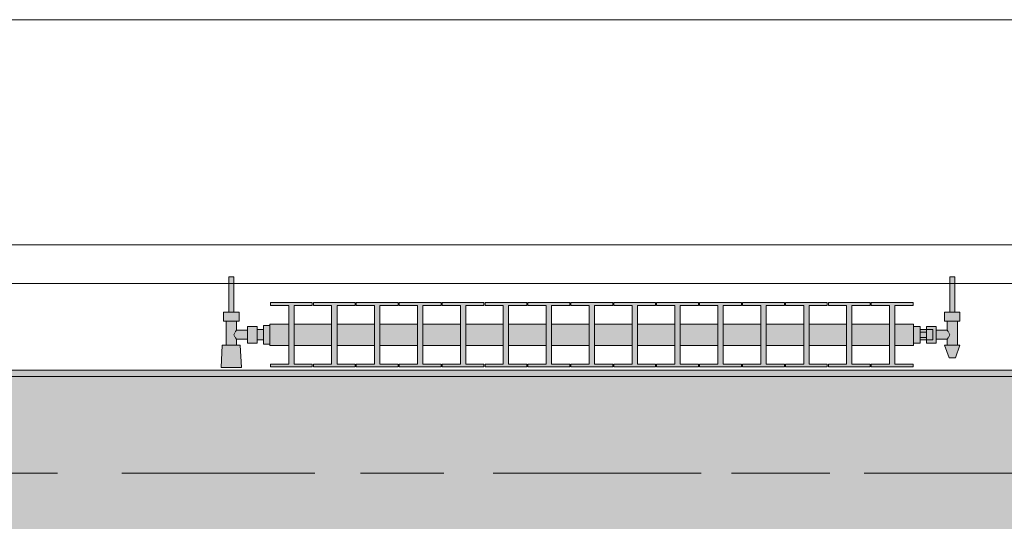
# Model space of a CAD drawing. Header units: metres. Extents: x -3.6 to 84.5, y -11 to 16.8.
# Tile 149 of 256: x 23.021 to 24.551, y 13.075 to 13.855. Entities that reach past the tile are written whole.
import ezdxf

# ---------------------------------------------------------------- set-up
doc = ezdxf.new("R2010")
doc.units = ezdxf.units.M
doc.header["$MEASUREMENT"] = 0
doc.linetypes.add('Achse', pattern=[0.2, 0.1, -0.05, 0, -0.05])
doc.linetypes.add('Strichlinie doppelt', pattern=[0.546806, 0.264583, -0.105833, 0.070556, -0.105833])
for name, color, linetype in [('451 - Universal.Achsen Raster', 7, 'Continuous'), ('604 - Struktur.Wand Aussen', 7, 'Continuous'), ('608 - Struktur.Träger', 7, 'Continuous'), ('801 - HKLSE.Heizung_ Klima_ Lüftung', 7, 'Continuous'), ('Neubau_653 - Abdeckung.TB Verkofferung', 7, 'Continuous')]:
    doc.layers.add(name, color=color, linetype=linetype)

msp = doc.modelspace()

# ---------------------------------------------------------------- hatches: boundary and pattern name
at = {"layer": '608 - Struktur.Träger', "linetype": 'Continuous', "lineweight": 0, "true_color": 0x000000}
h = msp.add_hatch(dxfattribs=at)
h.set_pattern_fill('Gips_0001', color=18, style=0, pattern_type=2)
h.set_pattern_definition([(45, (0, 0), (-0.01767767, 0.01767767), [0, -0.025])])
h.paths.add_polyline_path([(22.29, 13.31), (22.29, 13.3), (25.57, 13.3), (25.57, 13.31)])
h = msp.add_hatch(dxfattribs=at)
h.set_pattern_fill('Beton__Stahlbeton_0001', color=18, style=0, pattern_type=2)
h.set_pattern_definition([(45, (0, 0), (-0.0848528, 0.0848528), []), (45, (-0.04243, 0.04243), (-0.0848528, 0.0848528), [0.09, -0.03])])
h.paths.add_polyline_path([(15.09, 13.3), (14.78, 13.3), (14.78, 13), (15.09, 13), (18.37, 13), (18.69, 13), (21.97, 13), (22.29, 13), (25.57, 13), (25.89, 13), (29.17, 13), (29.49, 13), (32.77, 13), (33.09, 13), (36.37, 13), (36.69, 13), (39.97, 13), (40.29, 13), (43.57, 13), (43.89, 13), (47.17, 13), (47.48, 13), (47.48, 13.3), (47.17, 13.3), (43.89, 13.3), (43.57, 13.3), (40.29, 13.3), (39.97, 13.3), (36.69, 13.3), (36.37, 13.3), (33.09, 13.3), (32.77, 13.3), (29.49, 13.3), (29.17, 13.3), (25.89, 13.3), (25.57, 13.3), (22.29, 13.3), (21.97, 13.3), (18.69, 13.3), (18.37, 13.3)])
at = {"layer": '801 - HKLSE.Heizung_ Klima_ Lüftung', "linetype": 'Continuous', "lineweight": 0, "true_color": 0x3a3a3a}
for points in [[(23.41, 13.3503), (23.41, 13.3797), (23.4, 13.3797), (23.4, 13.373), (23.39, 13.373), (23.39, 13.378), (23.375, 13.378), (23.375, 13.372), (23.358, 13.372), (23.358, 13.386), (23.362, 13.386), (23.362, 13.4), (23.354, 13.4), (23.354, 13.455), (23.346, 13.455), (23.346, 13.4), (23.338, 13.4), (23.338, 13.386), (23.342, 13.386), (23.342, 13.349), (23.336, 13.349), (23.334, 13.314), (23.366, 13.314), (23.364, 13.349), (23.358, 13.349), (23.358, 13.358), (23.375, 13.358), (23.375, 13.352), (23.39, 13.352), (23.39, 13.357), (23.4, 13.357), (23.4, 13.3503)], [(24.41, 13.352), (24.42, 13.352), (24.42, 13.357), (24.43, 13.357), (24.43, 13.352), (24.445, 13.352), (24.445, 13.358), (24.462, 13.358), (24.462, 13.349), (24.458, 13.349), (24.465, 13.329), (24.475, 13.329), (24.482, 13.349), (24.478, 13.349), (24.478, 13.386), (24.482, 13.386), (24.482, 13.4), (24.474, 13.4), (24.474, 13.455), (24.466, 13.455), (24.466, 13.4), (24.458, 13.4), (24.458, 13.386), (24.462, 13.386), (24.462, 13.372), (24.445, 13.372), (24.445, 13.378), (24.43, 13.378), (24.43, 13.373), (24.42, 13.373), (24.42, 13.378), (24.41, 13.378)], [(23.41, 13.3817), (23.41, 13.3483), (23.4392, 13.3483), (23.4392, 13.3192), (23.4108, 13.3192), (23.4108, 13.315), (23.4758, 13.315), (23.4758, 13.3192), (23.4475, 13.3192), (23.4475, 13.3483), (23.5058, 13.3483), (23.5058, 13.3192), (23.4775, 13.3192), (23.4775, 13.315), (23.5425, 13.315), (23.5425, 13.3192), (23.5142, 13.3192), (23.5142, 13.3483), (23.5725, 13.3483), (23.5725, 13.3192), (23.5442, 13.3192), (23.5442, 13.315), (23.6092, 13.315), (23.6092, 13.3192), (23.5808, 13.3192), (23.5808, 13.3483), (23.6392, 13.3483), (23.6392, 13.3192), (23.6108, 13.3192), (23.6108, 13.315), (23.6758, 13.315), (23.6758, 13.3192), (23.6475, 13.3192), (23.6475, 13.3483), (23.7058, 13.3483), (23.7058, 13.3192), (23.6775, 13.3192), (23.6775, 13.315), (23.7425, 13.315), (23.7425, 13.3192), (23.7142, 13.3192), (23.7142, 13.3483), (23.7725, 13.3483), (23.7725, 13.3192), (23.7442, 13.3192), (23.7442, 13.315), (23.8092, 13.315), (23.8092, 13.3192), (23.7808, 13.3192), (23.7808, 13.3483), (23.8392, 13.3483), (23.8392, 13.3192), (23.8108, 13.3192), (23.8108, 13.315), (23.8758, 13.315), (23.8758, 13.3192), (23.8475, 13.3192), (23.8475, 13.3483), (23.9058, 13.3483), (23.9058, 13.3192), (23.8775, 13.3192), (23.8775, 13.315), (23.9425, 13.315), (23.9425, 13.3192), (23.9142, 13.3192), (23.9142, 13.3483), (23.9725, 13.3483), (23.9725, 13.3192), (23.9442, 13.3192), (23.9442, 13.315), (24.0092, 13.315), (24.0092, 13.3192), (23.9808, 13.3192), (23.9808, 13.3483), (24.0392, 13.3483), (24.0392, 13.3192), (24.0108, 13.3192), (24.0108, 13.315), (24.0758, 13.315), (24.0758, 13.3192), (24.0475, 13.3192), (24.0475, 13.3483), (24.1058, 13.3483), (24.1058, 13.3192), (24.0775, 13.3192), (24.0775, 13.315), (24.1425, 13.315), (24.1425, 13.3192), (24.1142, 13.3192), (24.1142, 13.3483), (24.1725, 13.3483), (24.1725, 13.3192), (24.1442, 13.3192), (24.1442, 13.315), (24.2092, 13.315), (24.2092, 13.3192), (24.1808, 13.3192), (24.1808, 13.3483), (24.2392, 13.3483), (24.2392, 13.3192), (24.2108, 13.3192), (24.2108, 13.315), (24.2758, 13.315), (24.2758, 13.3192), (24.2475, 13.3192), (24.2475, 13.3483), (24.3058, 13.3483), (24.3058, 13.3192), (24.2775, 13.3192), (24.2775, 13.315), (24.3425, 13.315), (24.3425, 13.3192), (24.3142, 13.3192), (24.3142, 13.3483), (24.3725, 13.3483), (24.3725, 13.3192), (24.3442, 13.3192), (24.3442, 13.315), (24.4092, 13.315), (24.4092, 13.3192), (24.3808, 13.3192), (24.3808, 13.3483), (24.41, 13.3483), (24.41, 13.3817), (24.3808, 13.3817), (24.3808, 13.4108), (24.4092, 13.4108), (24.4092, 13.415), (24.3442, 13.415), (24.3442, 13.4108), (24.3725, 13.4108), (24.3725, 13.3817), (24.3142, 13.3817), (24.3142, 13.4108), (24.3425, 13.4108), (24.3425, 13.415), (24.2775, 13.415), (24.2775, 13.4108), (24.3058, 13.4108), (24.3058, 13.3817), (24.2475, 13.3817), (24.2475, 13.4108), (24.2758, 13.4108), (24.2758, 13.415), (24.2108, 13.415), (24.2108, 13.4108), (24.2392, 13.4108), (24.2392, 13.3817), (24.1808, 13.3817), (24.1808, 13.4108), (24.2092, 13.4108), (24.2092, 13.415), (24.1442, 13.415), (24.1442, 13.4108), (24.1725, 13.4108), (24.1725, 13.3817), (24.1142, 13.3817), (24.1142, 13.4108), (24.1425, 13.4108), (24.1425, 13.415), (24.0775, 13.415), (24.0775, 13.4108), (24.1058, 13.4108), (24.1058, 13.3817), (24.0475, 13.3817), (24.0475, 13.4108), (24.0758, 13.4108), (24.0758, 13.415), (24.0108, 13.415), (24.0108, 13.4108), (24.0392, 13.4108), (24.0392, 13.3817), (23.9808, 13.3817), (23.9808, 13.4108), (24.0092, 13.4108), (24.0092, 13.415), (23.9442, 13.415), (23.9442, 13.4108), (23.9725, 13.4108), (23.9725, 13.3817), (23.9142, 13.3817), (23.9142, 13.4108), (23.9425, 13.4108), (23.9425, 13.415), (23.8775, 13.415), (23.8775, 13.4108), (23.9058, 13.4108), (23.9058, 13.3817), (23.8475, 13.3817), (23.8475, 13.4108), (23.8758, 13.4108), (23.8758, 13.415), (23.8108, 13.415), (23.8108, 13.4108), (23.8392, 13.4108), (23.8392, 13.3817), (23.7808, 13.3817), (23.7808, 13.4108), (23.8092, 13.4108), (23.8092, 13.415), (23.7442, 13.415), (23.7442, 13.4108), (23.7725, 13.4108), (23.7725, 13.3817), (23.7142, 13.3817), (23.7142, 13.4108), (23.7425, 13.4108), (23.7425, 13.415), (23.6775, 13.415), (23.6775, 13.4108), (23.7058, 13.4108), (23.7058, 13.3817), (23.6475, 13.3817), (23.6475, 13.4108), (23.6758, 13.4108), (23.6758, 13.415), (23.6108, 13.415), (23.6108, 13.4108), (23.6392, 13.4108), (23.6392, 13.3817), (23.5808, 13.3817), (23.5808, 13.4108), (23.6092, 13.4108), (23.6092, 13.415), (23.5442, 13.415), (23.5442, 13.4108), (23.5725, 13.4108), (23.5725, 13.3817), (23.5142, 13.3817), (23.5142, 13.4108), (23.5425, 13.4108), (23.5425, 13.415), (23.4775, 13.415), (23.4775, 13.4108), (23.5058, 13.4108), (23.5058, 13.3817), (23.4475, 13.3817), (23.4475, 13.4108), (23.4758, 13.4108), (23.4758, 13.415), (23.4108, 13.415), (23.4108, 13.4108), (23.4392, 13.4108), (23.4392, 13.3817)]]:
    msp.add_hatch(color=250, dxfattribs=at).paths.add_polyline_path(points)

# ---------------------------------------------------------------- linework, layer by layer
at = {"layer": '451 - Universal.Achsen Raster', "color": 160, "linetype": 'Strichlinie doppelt', "lineweight": 9, "true_color": 0x3232ff}
msp.add_line((64.935, 13.15), (-3.175, 13.15), dxfattribs=at)
at = {"layer": '604 - Struktur.Wand Aussen', "color": 7, "linetype": 'Continuous', "lineweight": 13}
for p, q in [((25.14, 13.855), (22.74, 13.855)), ((22.74, 13.445), (25.14, 13.445))]:
    msp.add_line(p, q, dxfattribs=at)
at = {"layer": '608 - Struktur.Träger', "color": 7, "linetype": 'Continuous', "lineweight": 13}
for p, q in [((14.78, 13.31), (47.48, 13.31)), ((25.57, 13.3), (22.29, 13.3))]:
    msp.add_line(p, q, dxfattribs=at)
at = {"layer": '608 - Struktur.Träger', "color": 7, "linetype": 'Continuous', "lineweight": 5}
msp.add_line((25.57, 13.31), (22.29, 13.31), dxfattribs=at)
at = {"layer": '608 - Struktur.Träger', "color": 7, "linetype": 'Achse', "lineweight": 9}
msp.add_line((14.78, 13.15), (47.48, 13.15), dxfattribs=at)
at = {"layer": '801 - HKLSE.Heizung_ Klima_ Lüftung', "color": 7, "linetype": 'Continuous', "lineweight": 5, "true_color": 0xebebeb}
for p, q in [((23.3472, 13.455), (23.346, 13.455)), ((23.346, 13.455), (23.346, 13.4)), ((23.35, 13.455), (23.3472, 13.455)), ((23.3528, 13.455), (23.35, 13.455)), ((23.354, 13.455), (23.3528, 13.455)), ((23.354, 13.455), (23.354, 13.4)), ((24.466, 13.455), (24.4672, 13.455)), ((24.466, 13.455), (24.466, 13.4)), ((24.4672, 13.455), (24.47, 13.455)), ((24.47, 13.455), (24.4728, 13.455)), ((24.4728, 13.455), (24.474, 13.455)), ((24.474, 13.455), (24.474, 13.4)), ((23.344, 13.4), (23.338, 13.4)), ((23.338, 13.4), (23.338, 13.386)), ((23.356, 13.4), (23.344, 13.4)), ((23.3472, 13.4), (23.346, 13.4)), ((23.35, 13.4), (23.3472, 13.4)), ((23.3528, 13.4), (23.35, 13.4)), ((23.354, 13.4), (23.3528, 13.4)), ((23.362, 13.4), (23.356, 13.4)), ((23.362, 13.4), (23.362, 13.386)), ((23.4108, 13.415), (23.4108, 13.4108)), ((23.4758, 13.415), (23.4108, 13.415)), ((23.4108, 13.415), (23.4108, 13.4108)), ((23.4108, 13.4108), (23.4392, 13.4108)), ((23.4392, 13.4108), (23.4392, 13.3192)), ((23.4475, 13.3192), (23.4475, 13.4108)), ((23.4475, 13.4108), (23.4758, 13.4108)), ((23.4758, 13.4108), (23.4758, 13.415)), ((23.4775, 13.415), (23.4775, 13.4108)), ((23.5425, 13.415), (23.4775, 13.415)), ((23.4775, 13.415), (23.4775, 13.4108)), ((23.4775, 13.4108), (23.5058, 13.4108)), ((23.5058, 13.4108), (23.5058, 13.3192)), ((23.5142, 13.3192), (23.5142, 13.4108)), ((23.5142, 13.4108), (23.5425, 13.4108)), ((23.5425, 13.4108), (23.5425, 13.415)), ((23.5425, 13.4108), (23.5425, 13.415)), ((23.6092, 13.415), (23.5442, 13.415)), ((23.5442, 13.415), (23.5442, 13.4108)), ((23.5442, 13.4108), (23.5725, 13.4108)), ((23.5725, 13.4108), (23.5725, 13.3192)), ((23.5808, 13.3192), (23.5808, 13.4108)), ((23.5808, 13.4108), (23.6092, 13.4108)), ((23.6092, 13.4108), (23.6092, 13.415)), ((23.6092, 13.4108), (23.6092, 13.415)), ((23.6758, 13.415), (23.6108, 13.415)), ((23.6108, 13.415), (23.6108, 13.4108)), ((23.6108, 13.4108), (23.6392, 13.4108)), ((23.6392, 13.4108), (23.6392, 13.3192)), ((23.6475, 13.3192), (23.6475, 13.4108)), ((23.6475, 13.4108), (23.6758, 13.4108)), ((23.6758, 13.4108), (23.6758, 13.415)), ((23.6775, 13.415), (23.6775, 13.4108)), ((23.7425, 13.415), (23.6775, 13.415)), ((23.6775, 13.415), (23.6775, 13.4108)), ((23.6775, 13.4108), (23.7058, 13.4108)), ((23.7058, 13.4108), (23.7058, 13.3192)), ((23.7142, 13.3192), (23.7142, 13.4108)), ((23.7142, 13.4108), (23.7425, 13.4108)), ((23.7425, 13.4108), (23.7425, 13.415)), ((23.7425, 13.4108), (23.7425, 13.415)), ((23.8092, 13.415), (23.7442, 13.415)), ((23.7442, 13.415), (23.7442, 13.4108)), ((23.7442, 13.4108), (23.7725, 13.4108)), ((23.7725, 13.4108), (23.7725, 13.3192)), ((23.7808, 13.3192), (23.7808, 13.4108)), ((23.7808, 13.4108), (23.8092, 13.4108)), ((23.8092, 13.4108), (23.8092, 13.415)), ((23.8108, 13.415), (23.8108, 13.4108)), ((23.8758, 13.415), (23.8108, 13.415)), ((23.8108, 13.415), (23.8108, 13.4108)), ((23.8108, 13.4108), (23.8392, 13.4108)), ((23.8392, 13.4108), (23.8392, 13.3192)), ((23.8475, 13.3192), (23.8475, 13.4108)), ((23.8475, 13.4108), (23.8758, 13.4108)), ((23.8758, 13.4108), (23.8758, 13.415)), ((23.9425, 13.415), (23.8775, 13.415)), ((23.8775, 13.415), (23.8775, 13.4108)), ((23.8775, 13.4108), (23.9058, 13.4108)), ((23.9058, 13.4108), (23.9058, 13.3192)), ((23.9142, 13.3192), (23.9142, 13.4108)), ((23.9142, 13.4108), (23.9425, 13.4108)), ((23.9425, 13.4108), (23.9425, 13.415)), ((23.9425, 13.4108), (23.9425, 13.415)), ((24.0092, 13.415), (23.9442, 13.415)), ((23.9442, 13.415), (23.9442, 13.4108)), ((23.9442, 13.4108), (23.9725, 13.4108)), ((23.9725, 13.4108), (23.9725, 13.3192)), ((23.9808, 13.3192), (23.9808, 13.4108)), ((23.9808, 13.4108), (24.0092, 13.4108)), ((24.0092, 13.4108), (24.0092, 13.415)), ((24.0092, 13.4108), (24.0092, 13.415)), ((24.0108, 13.415), (24.0108, 13.4108)), ((24.0758, 13.415), (24.0108, 13.415)), ((24.0108, 13.415), (24.0108, 13.4108)), ((24.0108, 13.4108), (24.0392, 13.4108)), ((24.0392, 13.4108), (24.0392, 13.3192)), ((24.0475, 13.3192), (24.0475, 13.4108)), ((24.0475, 13.4108), (24.0758, 13.4108)), ((24.0758, 13.4108), (24.0758, 13.415)), ((24.1425, 13.415), (24.0775, 13.415)), ((24.0775, 13.415), (24.0775, 13.4108)), ((24.0775, 13.4108), (24.1058, 13.4108)), ((24.1058, 13.4108), (24.1058, 13.3192)), ((24.1142, 13.3192), (24.1142, 13.4108)), ((24.1142, 13.4108), (24.1425, 13.4108)), ((24.1425, 13.4108), (24.1425, 13.415)), ((24.2092, 13.415), (24.1442, 13.415)), ((24.1442, 13.415), (24.1442, 13.4108)), ((24.1442, 13.4108), (24.1725, 13.4108)), ((24.1725, 13.4108), (24.1725, 13.3192)), ((24.1808, 13.3192), (24.1808, 13.4108)), ((24.1808, 13.4108), (24.2092, 13.4108)), ((24.2092, 13.4108), (24.2092, 13.415)), ((24.2092, 13.4108), (24.2092, 13.415)), ((24.2108, 13.415), (24.2108, 13.4108)), ((24.2758, 13.415), (24.2108, 13.415)), ((24.2108, 13.415), (24.2108, 13.4108)), ((24.2108, 13.4108), (24.2392, 13.4108)), ((24.2392, 13.4108), (24.2392, 13.3192)), ((24.2475, 13.3192), (24.2475, 13.4108)), ((24.2475, 13.4108), (24.2758, 13.4108)), ((24.2758, 13.4108), (24.2758, 13.415)), ((24.2775, 13.415), (24.2775, 13.4108)), ((24.3425, 13.415), (24.2775, 13.415)), ((24.2775, 13.415), (24.2775, 13.4108)), ((24.2775, 13.4108), (24.3058, 13.4108)), ((24.3058, 13.4108), (24.3058, 13.3192)), ((24.3142, 13.3192), (24.3142, 13.4108)), ((24.3142, 13.4108), (24.3425, 13.4108)), ((24.3425, 13.4108), (24.3425, 13.415)), ((24.3425, 13.4108), (24.3425, 13.415)), ((24.3442, 13.415), (24.3442, 13.4108)), ((24.4092, 13.415), (24.3442, 13.415)), ((24.3442, 13.415), (24.3442, 13.4108)), ((24.3442, 13.4108), (24.3725, 13.4108)), ((24.3725, 13.4108), (24.3725, 13.3192)), ((24.3808, 13.3192), (24.3808, 13.4108)), ((24.3808, 13.4108), (24.4092, 13.4108)), ((24.4092, 13.4108), (24.4092, 13.415)), ((24.458, 13.4), (24.464, 13.4)), ((24.458, 13.4), (24.458, 13.386)), ((24.464, 13.4), (24.476, 13.4)), ((24.466, 13.4), (24.4672, 13.4)), ((24.4672, 13.4), (24.47, 13.4)), ((24.47, 13.4), (24.4728, 13.4)), ((24.4728, 13.4), (24.474, 13.4)), ((24.476, 13.4), (24.482, 13.4)), ((24.482, 13.4), (24.482, 13.386)), ((23.344, 13.386), (23.338, 13.386)), ((23.342, 13.386), (23.342, 13.349)), ((23.356, 13.386), (23.344, 13.386)), ((23.362, 13.386), (23.356, 13.386)), ((23.358, 13.386), (23.358, 13.372)), ((24.458, 13.386), (24.464, 13.386)), ((24.462, 13.386), (24.462, 13.372)), ((24.464, 13.386), (24.476, 13.386)), ((24.476, 13.386), (24.482, 13.386)), ((24.478, 13.386), (24.478, 13.349)), ((23.3563, 13.3699), (23.3558, 13.3689)), ((23.358, 13.372), (23.3563, 13.3699)), ((23.358, 13.372), (23.375, 13.372)), ((23.375, 13.378), (23.375, 13.3715)), ((23.375, 13.378), (23.39, 13.378)), ((23.375, 13.3715), (23.375, 13.3585)), ((23.39, 13.378), (23.39, 13.3715)), ((23.39, 13.373), (23.4, 13.373)), ((23.39, 13.3715), (23.39, 13.3585)), ((23.4, 13.3797), (23.4, 13.365)), ((23.4, 13.3797), (23.41, 13.3797)), ((23.4, 13.3797), (23.4, 13.365)), ((23.4, 13.3797), (23.41, 13.3797)), ((23.4, 13.373), (23.4, 13.3707)), ((23.4, 13.3707), (23.4, 13.365)), ((23.41, 13.3817), (23.41, 13.3768)), ((23.41, 13.3817), (23.4392, 13.3817)), ((23.41, 13.3768), (23.41, 13.365)), ((23.4475, 13.3817), (23.5058, 13.3817)), ((23.5142, 13.3817), (23.5725, 13.3817)), ((23.5808, 13.3817), (23.6392, 13.3817)), ((23.6475, 13.3817), (23.7058, 13.3817)), ((23.7142, 13.3817), (23.7725, 13.3817)), ((23.7808, 13.3817), (23.8392, 13.3817)), ((23.8475, 13.3817), (23.9058, 13.3817)), ((23.9142, 13.3817), (23.9725, 13.3817)), ((23.9808, 13.3817), (24.0392, 13.3817)), ((24.0475, 13.3817), (24.1058, 13.3817)), ((24.1142, 13.3817), (24.1725, 13.3817)), ((24.1808, 13.3817), (24.2392, 13.3817)), ((24.2475, 13.3817), (24.3058, 13.3817)), ((24.3142, 13.3817), (24.3725, 13.3817)), ((24.3808, 13.3817), (24.41, 13.3817)), ((24.41, 13.3817), (24.41, 13.3768)), ((24.41, 13.378), (24.42, 13.378)), ((24.41, 13.3768), (24.41, 13.365)), ((24.42, 13.378), (24.42, 13.365)), ((24.43, 13.373), (24.42, 13.373)), ((24.42, 13.3693), (24.43, 13.3693)), ((24.43, 13.373), (24.43, 13.378)), ((24.43, 13.378), (24.43, 13.3715)), ((24.445, 13.378), (24.43, 13.378)), ((24.43, 13.373), (24.43, 13.3707)), ((24.43, 13.373), (24.44, 13.373)), ((24.43, 13.373), (24.43, 13.3707)), ((24.43, 13.3715), (24.43, 13.3693)), ((24.43, 13.3707), (24.43, 13.365)), ((24.43, 13.3707), (24.43, 13.3693)), ((24.43, 13.3693), (24.43, 13.365)), ((24.44, 13.373), (24.44, 13.3707)), ((24.44, 13.3707), (24.44, 13.365)), ((24.445, 13.378), (24.445, 13.3715)), ((24.462, 13.372), (24.445, 13.372)), ((24.445, 13.3715), (24.445, 13.3585)), ((24.462, 13.372), (24.4637, 13.3699)), ((24.4637, 13.3699), (24.4642, 13.3689)), ((23.3553, 13.3679), (23.3539, 13.365)), ((23.3539, 13.365), (23.3553, 13.3621)), ((23.3558, 13.3611), (23.3563, 13.3601)), ((23.3563, 13.3601), (23.358, 13.358)), ((23.358, 13.358), (23.358, 13.349)), ((23.358, 13.358), (23.375, 13.358)), ((23.375, 13.3585), (23.375, 13.352)), ((23.39, 13.3585), (23.39, 13.352)), ((23.39, 13.357), (23.4, 13.357)), ((23.4, 13.365), (23.4, 13.3503)), ((23.4, 13.365), (23.4, 13.3503)), ((23.4, 13.365), (23.4, 13.3593)), ((23.4, 13.3593), (23.4, 13.357)), ((23.41, 13.365), (23.41, 13.3532)), ((24.41, 13.365), (24.41, 13.3532)), ((24.42, 13.365), (24.42, 13.352)), ((24.42, 13.3607), (24.43, 13.3607)), ((24.43, 13.357), (24.42, 13.357)), ((24.43, 13.365), (24.43, 13.3607)), ((24.43, 13.365), (24.43, 13.3593)), ((24.43, 13.3607), (24.43, 13.3585)), ((24.43, 13.3607), (24.43, 13.3593)), ((24.43, 13.3593), (24.43, 13.357)), ((24.43, 13.3593), (24.43, 13.357)), ((24.43, 13.3585), (24.43, 13.352)), ((24.43, 13.357), (24.44, 13.357)), ((24.43, 13.352), (24.43, 13.357)), ((24.44, 13.365), (24.44, 13.3593)), ((24.44, 13.3593), (24.44, 13.357)), ((24.445, 13.3585), (24.445, 13.352)), ((24.462, 13.358), (24.445, 13.358)), ((24.4637, 13.3601), (24.462, 13.358)), ((24.462, 13.358), (24.462, 13.349)), ((24.4642, 13.3611), (24.4637, 13.3601)), ((24.4647, 13.3679), (24.4661, 13.365)), ((24.4661, 13.365), (24.4647, 13.3621)), ((23.336, 13.349), (23.334, 13.314)), ((23.3401, 13.349), (23.336, 13.349)), ((23.35, 13.349), (23.3401, 13.349)), ((23.3599, 13.349), (23.35, 13.349)), ((23.364, 13.349), (23.3599, 13.349)), ((23.364, 13.349), (23.366, 13.314)), ((23.375, 13.352), (23.39, 13.352)), ((23.4, 13.3503), (23.41, 13.3503)), ((23.4, 13.3503), (23.41, 13.3503)), ((23.4, 13.3503), (23.41, 13.3503)), ((23.4, 13.3503), (23.41, 13.3503)), ((23.41, 13.3532), (23.41, 13.3483)), ((23.41, 13.3483), (23.4392, 13.3483)), ((23.4475, 13.3483), (23.5058, 13.3483)), ((23.5142, 13.3483), (23.5725, 13.3483)), ((23.5808, 13.3483), (23.6392, 13.3483)), ((23.6475, 13.3483), (23.7058, 13.3483)), ((23.7142, 13.3483), (23.7725, 13.3483)), ((23.7808, 13.3483), (23.8392, 13.3483)), ((23.8475, 13.3483), (23.9058, 13.3483)), ((23.9142, 13.3483), (23.9725, 13.3483)), ((23.9808, 13.3483), (24.0392, 13.3483)), ((24.0475, 13.3483), (24.1058, 13.3483)), ((24.1142, 13.3483), (24.1725, 13.3483)), ((24.1808, 13.3483), (24.2392, 13.3483)), ((24.2475, 13.3483), (24.3058, 13.3483)), ((24.3142, 13.3483), (24.3725, 13.3483)), ((24.3808, 13.3483), (24.41, 13.3483)), ((24.41, 13.3532), (24.41, 13.3483)), ((24.41, 13.352), (24.42, 13.352)), ((24.41, 13.352), (24.42, 13.352)), ((24.41, 13.352), (24.42, 13.352)), ((24.41, 13.352), (24.42, 13.352)), ((24.445, 13.352), (24.43, 13.352)), ((24.458, 13.349), (24.4615, 13.349)), ((24.458, 13.349), (24.465, 13.329)), ((24.4615, 13.349), (24.47, 13.349)), ((24.47, 13.349), (24.4785, 13.349)), ((24.482, 13.349), (24.475, 13.329)), ((24.4785, 13.349), (24.482, 13.349)), ((24.465, 13.329), (24.4665, 13.329)), ((24.4665, 13.329), (24.47, 13.329)), ((24.47, 13.329), (24.4735, 13.329)), ((24.4735, 13.329), (24.475, 13.329)), ((23.3387, 13.314), (23.334, 13.314)), ((23.334, 13.314), (23.3387, 13.314)), ((23.35, 13.314), (23.3387, 13.314)), ((23.3387, 13.314), (23.35, 13.314)), ((23.3613, 13.314), (23.35, 13.314)), ((23.35, 13.314), (23.3613, 13.314)), ((23.3613, 13.314), (23.366, 13.314)), ((23.366, 13.314), (23.3613, 13.314)), ((23.4108, 13.3192), (23.4108, 13.315)), ((23.4392, 13.3192), (23.4108, 13.3192)), ((23.4108, 13.3192), (23.4108, 13.315)), ((23.4108, 13.315), (23.4758, 13.315)), ((23.4108, 13.315), (23.4758, 13.315)), ((23.4758, 13.3192), (23.4475, 13.3192)), ((23.4758, 13.315), (23.4758, 13.3192)), ((23.4775, 13.3192), (23.4775, 13.315)), ((23.5058, 13.3192), (23.4775, 13.3192)), ((23.4775, 13.3192), (23.4775, 13.315)), ((23.4775, 13.315), (23.5425, 13.315)), ((23.4775, 13.315), (23.5425, 13.315)), ((23.5425, 13.3192), (23.5142, 13.3192)), ((23.5425, 13.315), (23.5425, 13.3192)), ((23.5425, 13.315), (23.5425, 13.3192)), ((23.5725, 13.3192), (23.5442, 13.3192)), ((23.5442, 13.3192), (23.5442, 13.315)), ((23.5442, 13.315), (23.6092, 13.315)), ((23.5442, 13.315), (23.6092, 13.315)), ((23.6092, 13.3192), (23.5808, 13.3192)), ((23.6092, 13.315), (23.6092, 13.3192)), ((23.6092, 13.315), (23.6092, 13.3192)), ((23.6392, 13.3192), (23.6108, 13.3192)), ((23.6108, 13.3192), (23.6108, 13.315)), ((23.6108, 13.315), (23.6758, 13.315)), ((23.6108, 13.315), (23.6758, 13.315)), ((23.6758, 13.3192), (23.6475, 13.3192)), ((23.6758, 13.315), (23.6758, 13.3192)), ((23.6775, 13.3192), (23.6775, 13.315)), ((23.7058, 13.3192), (23.6775, 13.3192)), ((23.6775, 13.3192), (23.6775, 13.315)), ((23.6775, 13.315), (23.7425, 13.315)), ((23.6775, 13.315), (23.7425, 13.315)), ((23.7425, 13.3192), (23.7142, 13.3192)), ((23.7425, 13.315), (23.7425, 13.3192)), ((23.7425, 13.315), (23.7425, 13.3192)), ((23.7725, 13.3192), (23.7442, 13.3192)), ((23.7442, 13.3192), (23.7442, 13.315)), ((23.7442, 13.315), (23.8092, 13.315)), ((23.7442, 13.315), (23.8092, 13.315)), ((23.8092, 13.3192), (23.7808, 13.3192)), ((23.8092, 13.315), (23.8092, 13.3192)), ((23.8108, 13.3192), (23.8108, 13.315)), ((23.8392, 13.3192), (23.8108, 13.3192)), ((23.8108, 13.3192), (23.8108, 13.315)), ((23.8108, 13.315), (23.8758, 13.315)), ((23.8108, 13.315), (23.8758, 13.315)), ((23.8758, 13.3192), (23.8475, 13.3192)), ((23.8758, 13.315), (23.8758, 13.3192)), ((23.9058, 13.3192), (23.8775, 13.3192)), ((23.8775, 13.3192), (23.8775, 13.315)), ((23.8775, 13.315), (23.9425, 13.315)), ((23.8775, 13.315), (23.9425, 13.315)), ((23.9425, 13.3192), (23.9142, 13.3192)), ((23.9425, 13.315), (23.9425, 13.3192)), ((23.9425, 13.315), (23.9425, 13.3192)), ((23.9725, 13.3192), (23.9442, 13.3192)), ((23.9442, 13.3192), (23.9442, 13.315)), ((23.9442, 13.315), (24.0092, 13.315)), ((23.9442, 13.315), (24.0092, 13.315)), ((24.0092, 13.3192), (23.9808, 13.3192)), ((24.0092, 13.315), (24.0092, 13.3192)), ((24.0092, 13.315), (24.0092, 13.3192)), ((24.0108, 13.3192), (24.0108, 13.315)), ((24.0392, 13.3192), (24.0108, 13.3192)), ((24.0108, 13.3192), (24.0108, 13.315)), ((24.0108, 13.315), (24.0758, 13.315)), ((24.0108, 13.315), (24.0758, 13.315)), ((24.0758, 13.3192), (24.0475, 13.3192)), ((24.0758, 13.315), (24.0758, 13.3192)), ((24.1058, 13.3192), (24.0775, 13.3192)), ((24.0775, 13.3192), (24.0775, 13.315)), ((24.0775, 13.315), (24.1425, 13.315)), ((24.0775, 13.315), (24.1425, 13.315)), ((24.1425, 13.3192), (24.1142, 13.3192)), ((24.1425, 13.315), (24.1425, 13.3192)), ((24.1725, 13.3192), (24.1442, 13.3192)), ((24.1442, 13.3192), (24.1442, 13.315)), ((24.1442, 13.315), (24.2092, 13.315)), ((24.1442, 13.315), (24.2092, 13.315)), ((24.2092, 13.3192), (24.1808, 13.3192)), ((24.2092, 13.315), (24.2092, 13.3192)), ((24.2092, 13.315), (24.2092, 13.3192)), ((24.2108, 13.3192), (24.2108, 13.315)), ((24.2392, 13.3192), (24.2108, 13.3192)), ((24.2108, 13.3192), (24.2108, 13.315)), ((24.2108, 13.315), (24.2758, 13.315)), ((24.2108, 13.315), (24.2758, 13.315)), ((24.2758, 13.3192), (24.2475, 13.3192)), ((24.2758, 13.315), (24.2758, 13.3192)), ((24.2775, 13.3192), (24.2775, 13.315)), ((24.3058, 13.3192), (24.2775, 13.3192)), ((24.2775, 13.3192), (24.2775, 13.315)), ((24.2775, 13.315), (24.3425, 13.315)), ((24.2775, 13.315), (24.3425, 13.315)), ((24.3425, 13.3192), (24.3142, 13.3192)), ((24.3425, 13.315), (24.3425, 13.3192)), ((24.3425, 13.315), (24.3425, 13.3192)), ((24.3442, 13.3192), (24.3442, 13.315)), ((24.3725, 13.3192), (24.3442, 13.3192)), ((24.3442, 13.3192), (24.3442, 13.315)), ((24.3442, 13.315), (24.4092, 13.315)), ((24.3442, 13.315), (24.4092, 13.315)), ((24.4092, 13.3192), (24.3808, 13.3192)), ((24.4092, 13.315), (24.4092, 13.3192))]:
    msp.add_line(p, q, dxfattribs=at)
at = {"layer": 'Neubau_653 - Abdeckung.TB Verkofferung', "color": 1, "linetype": 'Continuous', "lineweight": 9}
msp.add_line((15.11, 13.505), (47.24, 13.505), dxfattribs=at)

doc.saveas('drawing.dxf')
